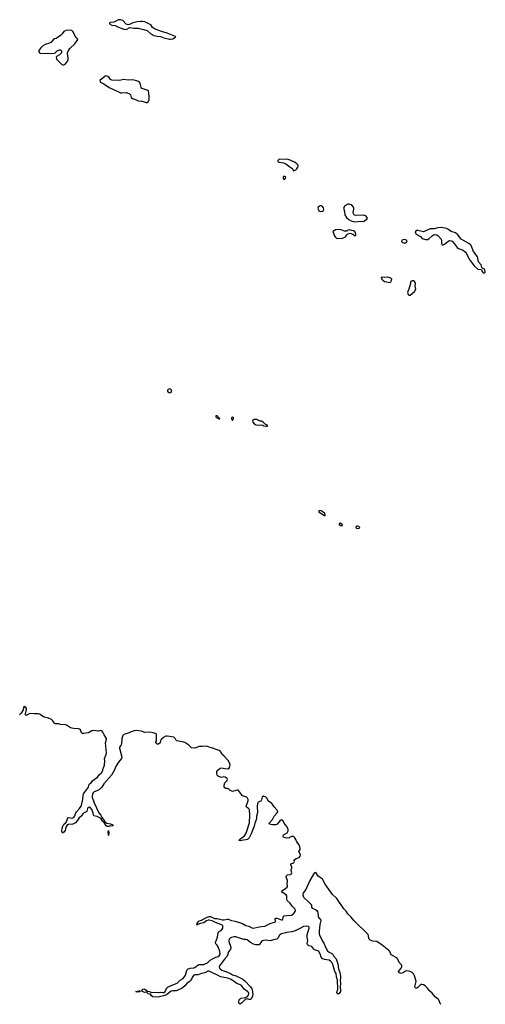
# Model space of a CAD drawing. Header units: inches. Extents: x 2386215 to 2556187, y 580866 to 760840.
# Tile 171 of 203: x 2547791 to 2556187, y 660317 to 678067. Entities that reach past the tile are written whole.
import ezdxf

# ---------------------------------------------------------------- set-up
doc = ezdxf.new("R2010")
doc.units = ezdxf.units.IN
doc.header["$MEASUREMENT"] = 0
for name, color, linetype in [('C5646', 7, 'Continuous'), ('C5647', 7, 'Continuous'), ('C5656', 7, 'Continuous'), ('C5657', 7, 'Continuous')]:
    doc.layers.add(name, color=color, linetype=linetype)

msp = doc.modelspace()

# ---------------------------------------------------------------- linework, layer by layer
at = {"layer": 'C5646', "color": 5, "elevation": 20}
for points in [[(2550000, 665237), (2549990, 665241), (2549890, 665252), (2549857, 665250), (2549801, 665230), (2549767, 665213), (2549670, 665182), (2549650, 665165), (2549630, 665109), (2549627, 665010), (2549616, 664984), (2549590, 664950), (2549588, 664932), (2549634, 664770), (2549629, 664750), (2549570, 664680), (2549530, 664619), (2549495, 664530), (2549447, 664450), (2549311, 664290), (2549274, 664230), (2549210, 664180), (2549133, 664147), (2549114, 664130), (2549107, 664113), (2549098, 664070), (2549101, 664050), (2549132, 663950), (2549220, 663770), (2549253, 663730), (2549279, 663679), (2549310, 663639), (2549325, 663605), (2549365, 663585), (2549430, 663570), (2549470, 663550), (2549468, 663532), (2549430, 663527), (2549410, 663531), (2549390, 663522), (2549370, 663521), (2549350, 663533), (2549322, 663582), (2549290, 663611), (2549260, 663660), (2549239, 663679), (2549190, 663704), (2549130, 663717), (2549121, 663730), (2549115, 663770), (2549092, 663830), (2549070, 663860), (2549050, 663870), (2549030, 663865), (2549022, 663858), (2549015, 663850), (2549005, 663810), (2548994, 663790), (2548950, 663767), (2548930, 663751), (2548895, 663705), (2548864, 663676), (2548830, 663626), (2548799, 663590), (2548750, 663563), (2548670, 663556), (2548641, 663539), (2548621, 663510), (2548610, 663450), (2548590, 663423), (2548570, 663408), (2548562, 663410), (2548555, 663415), (2548553, 663433), (2548557, 663490), (2548567, 663527), (2548590, 663564), (2548617, 663583), (2548635, 663605), (2548661, 663679), (2548675, 663685), (2548730, 663674), (2548750, 663678), (2548770, 663692), (2548786, 663714), (2548804, 663770), (2548816, 663790), (2548871, 663849), (2548898, 663890), (2548911, 663930), (2548927, 664010), (2548933, 664090), (2548940, 664110), (2549029, 664230), (2549037, 664270), (2549051, 664289), (2549081, 664310), (2549111, 664350), (2549132, 664370), (2549195, 664410), (2549227, 664453), (2549268, 664490), (2549293, 664530), (2549298, 664570), (2549323, 664630), (2549328, 664708), (2549322, 664750), (2549350, 664818), (2549357, 664850), (2549340, 665030), (2549354, 665090), (2549355, 665110), (2549346, 665130), (2549314, 665174), (2549290, 665224), (2549270, 665248), (2549250, 665251), (2549210, 665243), (2549130, 665254), (2549090, 665245), (2549030, 665214), (2548950, 665201), (2548921, 665201), (2548906, 665210), (2548885, 665265), (2548870, 665280), (2548850, 665285), (2548770, 665289), (2548730, 665297), (2548710, 665303), (2548634, 665350), (2548610, 665358), (2548530, 665362), (2548489, 665371), (2548430, 665372), (2548410, 665390), (2548387, 665430), (2548363, 665450), (2548310, 665477), (2548230, 665496), (2548150, 665550), (2548125, 665555), (2548053, 665553), (2547990, 665562), (2547965, 665555), (2547906, 665526), (2547897, 665537), (2547896, 665556), (2547916, 665630), (2547914, 665650), (2547900, 665670), (2547870, 665687), (2547861, 665670), (2547853, 665627), (2547817, 665563), (2547790, 665538)], [(2550000, 660554), (2549993, 660570), (2550000, 660579)]]:
    msp.add_lwpolyline(points, dxfattribs=at)
for points in [[(2549390, 663358), (2549385, 663430), (2549390, 663453), (2549399, 663410)], [(2549910, 660536), (2549884, 660550), (2549942, 660562), (2549958, 660558), (2549965, 660550), (2549950, 660545)]]:
    msp.add_lwpolyline(points, close=True, dxfattribs=at)
at = {"layer": 'C5647', "color": 5, "elevation": 20}
for points in [[(2550000, 678032), (2549970, 678036), (2549911, 678029), (2549830, 678010), (2549770, 677979), (2549750, 677975), (2549730, 677978), (2549710, 677989), (2549650, 678050), (2549610, 678067), (2549570, 678062), (2549490, 678025), (2549430, 678019), (2549412, 678010), (2549412, 677990), (2549450, 677971), (2549510, 677965), (2549570, 677934), (2549670, 677897), (2549710, 677892), (2549775, 677925), (2549850, 677916), (2549930, 677913), (2549970, 677900), (2550000, 677895)], [(2550000, 676824), (2549990, 676827), (2549962, 676922), (2549945, 676945), (2549922, 676962), (2549830, 676982), (2549750, 676975), (2549670, 676992), (2549587, 676973), (2549450, 676978), (2549430, 676990), (2549404, 677024), (2549382, 677042), (2549350, 677056), (2549330, 677050), (2549237, 676970), (2549241, 676950), (2549250, 676943), (2549310, 676912), (2549407, 676847), (2549570, 676766), (2549610, 676750), (2549630, 676749), (2549710, 676755), (2549730, 676751), (2549770, 676731), (2549791, 676710), (2549804, 676664), (2549826, 676646), (2549878, 676630), (2549930, 676604), (2549990, 676599), (2550000, 676596)]]:
    msp.add_lwpolyline(points, dxfattribs=at)
msp.add_lwpolyline([(2548710, 677877), (2548627, 677873), (2548598, 677862), (2548586, 677854), (2548559, 677810), (2548530, 677784), (2548450, 677730), (2548420, 677720), (2548395, 677705), (2548350, 677657), (2548330, 677646), (2548250, 677622), (2548210, 677598), (2548170, 677561), (2548139, 677510), (2548136, 677490), (2548147, 677470), (2548170, 677460), (2548290, 677463), (2548370, 677459), (2548417, 677463), (2548429, 677471), (2548470, 677511), (2548510, 677523), (2548530, 677521), (2548546, 677506), (2548546, 677470), (2548530, 677449), (2548510, 677434), (2548456, 677404), (2548451, 677390), (2548455, 677370), (2548462, 677350), (2548476, 677330), (2548550, 677258), (2548570, 677252), (2548586, 677254), (2548610, 677266), (2548648, 677310), (2548664, 677350), (2548665, 677385), (2548654, 677450), (2548656, 677470), (2548670, 677510), (2548695, 677550), (2548787, 677630), (2548829, 677690), (2548838, 677710), (2548829, 677730), (2548810, 677744), (2548791, 677771), (2548774, 677814), (2548752, 677852), (2548730, 677870)], close=True, dxfattribs=at)
at = {"layer": 'C5656', "color": 5, "elevation": 20}
for points in [[(2553203, 669217), (2553181, 669210), (2553191, 669190), (2553242, 669162), (2553290, 669127), (2553298, 669130), (2553301, 669150), (2553289, 669170), (2553264, 669190), (2553230, 669213)], [(2553570, 668989), (2553552, 668988), (2553550, 668968), (2553582, 668950), (2553610, 668947), (2553614, 668950), (2553604, 668970)], [(2553890, 668939), (2553870, 668937), (2553858, 668930), (2553851, 668910), (2553870, 668896), (2553910, 668898), (2553922, 668910), (2553909, 668930)]]:
    msp.add_lwpolyline(points, close=True, dxfattribs=at)
for points in [[(2550000, 660579), (2550009, 660590), (2550030, 660594), (2550050, 660590), (2550094, 660554), (2550130, 660550), (2550154, 660534), (2550173, 660533), (2550210, 660539), (2550290, 660533), (2550330, 660537), (2550370, 660529), (2550390, 660530), (2550414, 660546), (2550430, 660590), (2550445, 660610), (2550470, 660630), (2550550, 660668), (2550630, 660697), (2550687, 660753), (2550736, 660784), (2550779, 660841), (2550806, 660930), (2550830, 660957), (2550863, 660970), (2550930, 660972), (2550950, 660979), (2551010, 661031), (2551030, 661036), (2551110, 661037), (2551136, 661044), (2551175, 661065), (2551227, 661113), (2551290, 661150), (2551330, 661168), (2551370, 661178), (2551390, 661191), (2551401, 661210), (2551405, 661230), (2551401, 661270), (2551371, 661351), (2551350, 661384), (2551326, 661410), (2551322, 661430), (2551358, 661530), (2551372, 661610), (2551389, 661631), (2551422, 661650), (2551444, 661670), (2551454, 661690), (2551457, 661710), (2551453, 661730), (2551435, 661750), (2551419, 661759), (2551321, 661790), (2551260, 661820), (2551210, 661835), (2551187, 661833), (2551158, 661822), (2551110, 661787), (2551046, 661774), (2551002, 661758), (2550987, 661747), (2550990, 661773), (2551010, 661807), (2551030, 661820), (2551070, 661832), (2551170, 661889), (2551210, 661900), (2551230, 661900), (2551306, 661866), (2551350, 661862), (2551450, 661841), (2551478, 661842), (2551530, 661852), (2551550, 661851), (2551611, 661831), (2551677, 661817), (2551810, 661773), (2551870, 661737), (2551925, 661725), (2551976, 661696), (2552010, 661688), (2552107, 661713), (2552210, 661728), (2552318, 661782), (2552390, 661798), (2552402, 661810), (2552398, 661850), (2552412, 661868), (2552430, 661869), (2552510, 661840), (2552530, 661842), (2552538, 661850), (2552544, 661890), (2552562, 661910), (2552610, 661921), (2552690, 661926), (2552710, 661934), (2552730, 661949), (2552748, 661970), (2552760, 661990), (2552764, 662010), (2552758, 662030), (2552706, 662086), (2552670, 662139), (2552617, 662190), (2552608, 662210), (2552609, 662270), (2552597, 662290), (2552528, 662330), (2552517, 662350), (2552529, 662371), (2552592, 662410), (2552614, 662430), (2552619, 662450), (2552612, 662490), (2552621, 662530), (2552620, 662550), (2552594, 662610), (2552595, 662630), (2552622, 662650), (2552670, 662660), (2552691, 662670), (2552698, 662690), (2552685, 662730), (2552686, 662750), (2552701, 662770), (2552700, 662790), (2552681, 662830), (2552681, 662850), (2552734, 662870), (2552744, 662890), (2552742, 662910), (2552750, 662930), (2552776, 662944), (2552830, 662961), (2552849, 662990), (2552852, 663010), (2552849, 663029), (2552826, 663070), (2552846, 663110), (2552849, 663130), (2552845, 663150), (2552828, 663190), (2552786, 663246), (2552770, 663290), (2552750, 663320), (2552730, 663340), (2552710, 663344), (2552690, 663340), (2552650, 663318), (2552610, 663310), (2552577, 663317), (2552551, 663331), (2552541, 663350), (2552550, 663370), (2552612, 663410), (2552630, 663444), (2552631, 663470), (2552610, 663524), (2552579, 663559), (2552563, 663583), (2552550, 663615), (2552530, 663638), (2552510, 663642), (2552490, 663631), (2552436, 663564), (2552410, 663552), (2552352, 663552), (2552318, 663558), (2552292, 663570), (2552294, 663590), (2552348, 663650), (2552381, 663710), (2552430, 663763), (2552444, 663790), (2552439, 663810), (2552430, 663823), (2552379, 663879), (2552344, 663930), (2552330, 663945), (2552300, 663960), (2552280, 663980), (2552250, 664035), (2552230, 664052), (2552190, 664069), (2552166, 664050), (2552154, 664006), (2552138, 663982), (2552090, 663959), (2552086, 663950), (2552078, 663930), (2552073, 663887), (2552077, 663770), (2552060, 663710), (2552061, 663670), (2552056, 663644), (2552030, 663585), (2552018, 663530), (2551981, 663439), (2551966, 663390), (2551930, 663318), (2551897, 663290), (2551870, 663281), (2551824, 663276), (2551770, 663263), (2551746, 663270), (2551755, 663290), (2551823, 663337), (2551844, 663356), (2551876, 663404), (2551933, 663590), (2551941, 663730), (2551932, 663830), (2551910, 663855), (2551881, 663870), (2551872, 663890), (2551910, 663987), (2551910, 664010), (2551890, 664044), (2551870, 664059), (2551810, 664074), (2551801, 664081), (2551761, 664141), (2551730, 664175), (2551710, 664179), (2551630, 664154), (2551590, 664169), (2551577, 664177), (2551569, 664190), (2551550, 664201), (2551530, 664209), (2551509, 664209), (2551490, 664219), (2551480, 664240), (2551478, 664270), (2551493, 664307), (2551533, 664350), (2551540, 664370), (2551530, 664389), (2551497, 664410), (2551470, 664418), (2551430, 664407), (2551410, 664410), (2551368, 664428), (2551350, 664450), (2551344, 664470), (2551348, 664512), (2551364, 664536), (2551405, 664575), (2551430, 664582), (2551488, 664568), (2551550, 664562), (2551570, 664575), (2551588, 664630), (2551577, 664670), (2551553, 664710), (2551479, 664790), (2551442, 664822), (2551410, 664874), (2551390, 664890), (2551315, 664915), (2551290, 664930), (2551225, 664945), (2551157, 664970), (2551090, 664962), (2551030, 664962), (2550950, 664935), (2550890, 664941), (2550842, 664990), (2550770, 665036), (2550750, 665044), (2550627, 665067), (2550605, 665085), (2550592, 665110), (2550570, 665131), (2550450, 665151), (2550428, 665150), (2550387, 665130), (2550344, 665090), (2550331, 665070), (2550322, 665030), (2550294, 665010), (2550270, 665009), (2550248, 665030), (2550248, 665050), (2550258, 665070), (2550261, 665090), (2550261, 665170), (2550256, 665190), (2550250, 665195), (2550198, 665210), (2550130, 665222), (2550050, 665220), (2550000, 665237)], [(2555385, 660317), (2555374, 660330), (2555350, 660396), (2555339, 660410), (2555290, 660447), (2555230, 660521), (2555180, 660560), (2555144, 660610), (2555105, 660650), (2555070, 660671), (2555050, 660676), (2555030, 660674), (2555010, 660662), (2554970, 660621), (2554950, 660610), (2554930, 660610), (2554919, 660630), (2554942, 660730), (2554908, 660830), (2554890, 660865), (2554870, 660890), (2554830, 660910), (2554770, 660920), (2554750, 660917), (2554710, 660890), (2554670, 660875), (2554650, 660878), (2554625, 660890), (2554622, 660910), (2554670, 660970), (2554680, 660990), (2554682, 661010), (2554673, 661030), (2554634, 661074), (2554610, 661131), (2554590, 661153), (2554501, 661201), (2554491, 661211), (2554466, 661270), (2554450, 661288), (2554330, 661386), (2554230, 661449), (2554157, 661457), (2554110, 661475), (2554092, 661490), (2554084, 661510), (2554083, 661550), (2554073, 661573), (2553824, 661824), (2553771, 661891), (2553710, 661950), (2553676, 661996), (2553638, 662038), (2553510, 662223), (2553425, 662305), (2553399, 662339), (2553301, 662481), (2553250, 662572), (2553230, 662592), (2553174, 662630), (2553130, 662691), (2553110, 662685), (2553090, 662663), (2553025, 662550), (2552953, 662387), (2552906, 662330), (2552898, 662310), (2552897, 662290), (2552910, 662250), (2552925, 662230), (2552981, 662181), (2553050, 662110), (2553053, 662070), (2553063, 662050), (2553127, 662027), (2553148, 662008), (2553161, 661990), (2553169, 661969), (2553171, 661910), (2553176, 661896), (2553190, 661873), (2553214, 661850), (2553221, 661830), (2553202, 661758), (2553191, 661631), (2553191, 661590), (2553201, 661550), (2553229, 661510), (2553253, 661453), (2553277, 661417), (2553308, 661348), (2553344, 661284), (2553370, 661259), (2553430, 661230), (2553447, 661190), (2553495, 661135), (2553502, 661122), (2553525, 661050), (2553538, 660958), (2553565, 660890), (2553576, 660824), (2553575, 660790), (2553568, 660750), (2553577, 660690), (2553571, 660630), (2553576, 660570), (2553573, 660547), (2553550, 660511), (2553530, 660500), (2553514, 660514), (2553511, 660530), (2553526, 660590), (2553520, 660750), (2553505, 660810), (2553496, 660870), (2553473, 660910), (2553435, 661035), (2553419, 661070), (2553396, 661096), (2553370, 661112), (2553288, 661128), (2553245, 661145), (2553227, 661167), (2553208, 661230), (2553186, 661270), (2553170, 661283), (2553110, 661298), (2553096, 661310), (2553060, 661360), (2553006, 661370), (2552984, 661384), (2552975, 661410), (2552989, 661470), (2552975, 661530), (2552977, 661570), (2552984, 661610), (2553011, 661690), (2553012, 661710), (2553001, 661721), (2552967, 661727), (2552910, 661720), (2552853, 661687), (2552757, 661643), (2552698, 661622), (2552610, 661614), (2552510, 661588), (2552474, 661566), (2552446, 661510), (2552426, 661490), (2552370, 661482), (2552310, 661459), (2552230, 661472), (2552190, 661468), (2552170, 661462), (2552150, 661450), (2552110, 661392), (2552092, 661388), (2552050, 661391), (2552010, 661403), (2551950, 661433), (2551890, 661478), (2551870, 661483), (2551830, 661483), (2551690, 661533), (2551650, 661531), (2551610, 661520), (2551589, 661511), (2551567, 661493), (2551560, 661470), (2551561, 661450), (2551596, 661350), (2551596, 661330), (2551590, 661311), (2551555, 661265), (2551533, 661187), (2551483, 661130), (2551396, 661010), (2551388, 660990), (2551395, 660970), (2551414, 660950), (2551435, 660935), (2551511, 660911), (2551590, 660874), (2551630, 660846), (2551697, 660830), (2551814, 660770), (2551850, 660742), (2551954, 660630), (2551978, 660598), (2551992, 660550), (2551997, 660490), (2551985, 660450), (2551970, 660424), (2551950, 660407), (2551930, 660402), (2551890, 660417), (2551857, 660403), (2551790, 660335), (2551770, 660325), (2551750, 660324), (2551742, 660342), (2551741, 660370), (2551750, 660397), (2551770, 660420), (2551787, 660430), (2551860, 660440), (2551899, 660461), (2551915, 660485), (2551920, 660510), (2551914, 660530), (2551904, 660544), (2551840, 660590), (2551782, 660662), (2551757, 660677), (2551708, 660690), (2551605, 660765), (2551562, 660782), (2551515, 660795), (2551410, 660811), (2551370, 660837), (2551255, 660890), (2551210, 660916), (2551186, 660914), (2551130, 660882), (2551068, 660872), (2551010, 660847), (2550950, 660846), (2550930, 660840), (2550905, 660815), (2550889, 660770), (2550874, 660746), (2550850, 660723), (2550806, 660694), (2550770, 660651), (2550722, 660610), (2550630, 660565), (2550610, 660561), (2550550, 660562), (2550525, 660555), (2550470, 660510), (2550436, 660490), (2550387, 660470), (2550287, 660447), (2550190, 660450), (2550170, 660469), (2550150, 660502), (2550130, 660499), (2550110, 660507), (2550076, 660536), (2550050, 660532), (2550002, 660550), (2550000, 660554)]]:
    msp.add_lwpolyline(points, dxfattribs=at)
at = {"layer": 'C5657', "color": 5, "elevation": 20}
for points in [[(2550000, 677895), (2550030, 677890), (2550090, 677871), (2550154, 677810), (2550210, 677783), (2550270, 677770), (2550330, 677765), (2550390, 677742), (2550490, 677715), (2550510, 677714), (2550550, 677722), (2550590, 677746), (2550606, 677750), (2550602, 677762), (2550450, 677827), (2550350, 677856), (2550223, 677903), (2550188, 677928), (2550153, 677973), (2550130, 677989), (2550046, 678026), (2550000, 678032)], [(2550000, 676596), (2550070, 676575), (2550090, 676576), (2550110, 676586), (2550125, 676630), (2550127, 676670), (2550122, 676750), (2550115, 676775), (2550108, 676788), (2550090, 676799), (2550000, 676824)]]:
    msp.add_lwpolyline(points, dxfattribs=at)
for points in [[(2552470, 675551), (2552448, 675530), (2552447, 675510), (2552470, 675497), (2552510, 675493), (2552544, 675484), (2552590, 675468), (2552610, 675456), (2552645, 675425), (2552701, 675390), (2552716, 675370), (2552725, 675345), (2552730, 675342), (2552770, 675362), (2552790, 675377), (2552809, 675410), (2552812, 675430), (2552804, 675450), (2552787, 675470), (2552759, 675490), (2552670, 675535), (2552630, 675548)], [(2552570, 675242), (2552550, 675238), (2552542, 675230), (2552542, 675210), (2552550, 675194), (2552570, 675192), (2552582, 675210), (2552588, 675230)], [(2553230, 674709), (2553210, 674709), (2553171, 674689), (2553168, 674672), (2553171, 674650), (2553183, 674623), (2553210, 674611), (2553250, 674614), (2553269, 674630), (2553277, 674650), (2553270, 674677), (2553250, 674701)], [(2553730, 674743), (2553710, 674740), (2553651, 674710), (2553631, 674670), (2553633, 674650), (2553645, 674610), (2553651, 674550), (2553682, 674502), (2553725, 674465), (2553770, 674440), (2553830, 674425), (2553890, 674429), (2553930, 674434), (2553988, 674432), (2554010, 674439), (2554050, 674470), (2554060, 674490), (2554052, 674510), (2554030, 674531), (2553990, 674546), (2553870, 674536), (2553830, 674542), (2553815, 674555), (2553808, 674570), (2553806, 674590), (2553818, 674650), (2553818, 674670), (2553812, 674690), (2553794, 674710), (2553765, 674730)], [(2553550, 674286), (2553483, 674277), (2553465, 674270), (2553438, 674250), (2553468, 674170), (2553482, 674150), (2553506, 674130), (2553530, 674121), (2553610, 674126), (2553665, 674150), (2553690, 674186), (2553710, 674206), (2553750, 674216), (2553801, 674201), (2553830, 674174), (2553850, 674174), (2553854, 674190), (2553844, 674230), (2553830, 674253), (2553810, 674263), (2553750, 674275), (2553730, 674277), (2553710, 674272), (2553690, 674257), (2553670, 674253), (2553650, 674255), (2553590, 674280)], [(2555390, 674319), (2555330, 674315), (2555265, 674295), (2555190, 674298), (2555070, 674246), (2554972, 674268), (2554950, 674266), (2554930, 674250), (2554923, 674230), (2554932, 674210), (2554942, 674202), (2555017, 674157), (2555050, 674122), (2555110, 674104), (2555150, 674107), (2555170, 674116), (2555230, 674173), (2555250, 674186), (2555270, 674193), (2555310, 674188), (2555336, 674170), (2555392, 674110), (2555398, 674082), (2555396, 674030), (2555411, 674011), (2555430, 674011), (2555450, 674019), (2555510, 674070), (2555530, 674082), (2555550, 674086), (2555570, 674083), (2555590, 674072), (2555627, 674030), (2555678, 673958), (2555704, 673944), (2555790, 673910), (2555830, 673877), (2555847, 673850), (2555893, 673750), (2555986, 673630), (2556050, 673571), (2556110, 673561), (2556142, 673510), (2556150, 673505), (2556170, 673504), (2556184, 673516), (2556187, 673530), (2556181, 673550), (2556170, 673569), (2556143, 673583), (2556123, 673603), (2556110, 673650), (2556065, 673705), (2556044, 673790), (2556033, 673813), (2555975, 673890), (2555934, 673994), (2555915, 674015), (2555891, 674031), (2555749, 674109), (2555690, 674187), (2555650, 674222), (2555571, 674250), (2555526, 674286), (2555490, 674305)], [(2554730, 674104), (2554683, 674090), (2554674, 674070), (2554696, 674050), (2554710, 674045), (2554750, 674047), (2554765, 674055), (2554778, 674070), (2554766, 674090), (2554750, 674100)], [(2554314, 673426), (2554311, 673410), (2554324, 673390), (2554341, 673370), (2554370, 673348), (2554470, 673331), (2554481, 673339), (2554497, 673363), (2554504, 673390), (2554482, 673410), (2554430, 673423), (2554370, 673421), (2554335, 673425), (2554322, 673422)], [(2554870, 673360), (2554842, 673350), (2554836, 673330), (2554837, 673310), (2554808, 673210), (2554788, 673170), (2554785, 673150), (2554794, 673114), (2554810, 673103), (2554830, 673103), (2554909, 673170), (2554933, 673210), (2554924, 673270), (2554926, 673310), (2554922, 673330), (2554910, 673349), (2554890, 673358)], [(2550490, 671412), (2550470, 671403), (2550459, 671390), (2550459, 671370), (2550467, 671350), (2550490, 671339), (2550510, 671345), (2550524, 671355), (2550532, 671368), (2550527, 671390), (2550510, 671409)], [(2551330, 670926), (2551328, 670910), (2551347, 670890), (2551378, 670878), (2551382, 670870), (2551390, 670868), (2551398, 670870), (2551390, 670886), (2551386, 670886), (2551388, 670890), (2551376, 670896), (2551369, 670910), (2551350, 670924)], [(2551630, 670908), (2551612, 670890), (2551611, 670870), (2551622, 670850), (2551630, 670847), (2551649, 670870), (2551648, 670890)], [(2552050, 670861), (2552022, 670858), (2551993, 670847), (2551992, 670830), (2551998, 670810), (2552030, 670771), (2552050, 670761), (2552090, 670756), (2552150, 670765), (2552176, 670756), (2552190, 670746), (2552230, 670738), (2552250, 670742), (2552266, 670750), (2552216, 670776), (2552182, 670810), (2552150, 670829), (2552130, 670829), (2552070, 670858)]]:
    msp.add_lwpolyline(points, close=True, dxfattribs=at)

doc.saveas('drawing.dxf')
